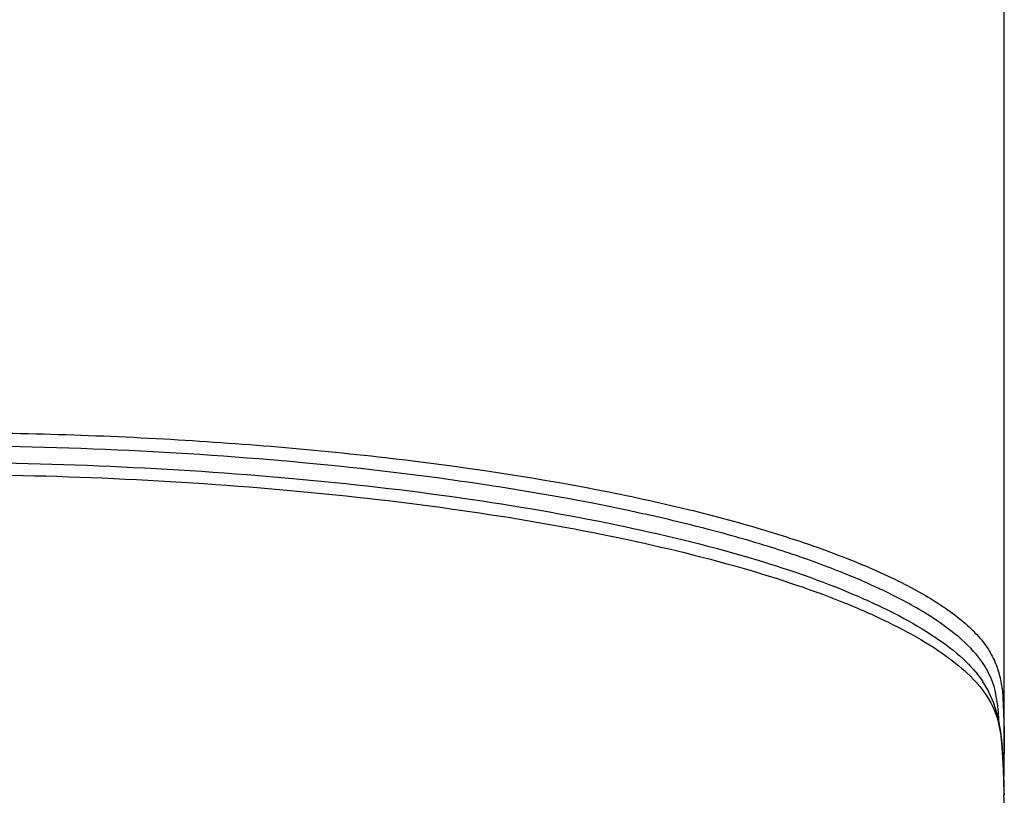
# Model space of a CAD drawing. Header units: millimetres. Extents: x 246 to 966, y 66 to 827.
# Tile 14 of 18: x 382 to 396, y 703 to 714. Entities that reach past the tile are written whole.
import ezdxf

# ---------------------------------------------------------------- set-up
doc = ezdxf.new("R2010")
doc.units = ezdxf.units.MM
doc.header["$LTSCALE"] = 65.395
doc.layers.get('0').update_dxf_attribs({"linetype": 'CONTINUOUS'})

msp = doc.modelspace()

# ---------------------------------------------------------------- linework, layer by layer
at = {"color": 7, "linetype": 'CONTINUOUS'}
for p, q in [((395.993, 703.215), (395.991, 787.456)), ((395.684, 704.257), (395.687, 704.253)), ((395.989, 702.65), (395.989, 702.649))]:
    msp.add_line(p, q, dxfattribs=at)
at = {"color": 9, "linetype": 'CONTINUOUS'}
for p, q in [((395.625, 704.203), (395.629, 704.199)), ((395.627, 704.203), (395.63, 704.199)), ((395.989, 702.649), (395.989, 702.642)), ((395.989, 702.649), (395.989, 702.642)), ((395.989, 702.649), (395.989, 702.642))]:
    msp.add_line(p, q, dxfattribs=at)
at = {"color": 7, "linetype": 'CONTINUOUS'}
for points in [[(395.989, 702.649), (395.985, 702.869), (395.976, 703.102), (395.964, 703.324), (395.943, 703.537), (395.906, 703.745), (395.846, 703.945), (395.761, 704.131), (395.687, 704.253)], [(395.986, 702.779), (395.988, 702.846), (395.991, 702.963), (395.992, 703.088), (395.993, 703.215)]]:
    msp.add_lwpolyline(points, dxfattribs=at)
at = {"color": 9, "linetype": 'CONTINUOUS'}
for centre, radius, start, end in [((394.74, 703.853), 1.154, 21.7503, 23.167), ((394.322, 703.09), 1.714, 39.3952, 40.2773), ((386.735, 702.547), 9.254, 359.322, 0.5868)]:
    msp.add_arc(centre, radius, start, end, dxfattribs=at)
for points, knots in [([(380.711, 707.771), (381.847, 707.771), (384.065, 707.711), (387.25, 707.446), (389.72, 707.081), (391.487, 706.701), (392.627, 706.394), (393.621, 706.06), (394.46, 705.704), (395.046, 705.378), (395.415, 705.101), (395.625, 704.899), (395.783, 704.694), (395.886, 704.482), (395.944, 704.271), (395.972, 704.097), (395.975, 703.957), (395.981, 703.819), (395.991, 703.577), (395.993, 703.369), (395.993, 703.23)], [0, 0, 0, 0, 0.198571, 0.387695, 0.55856, 0.634714, 0.703563, 0.764798, 0.818043, 0.862684, 0.881694, 0.898533, 0.91341, 0.926768, 0.939328, 0.951552, 0.957605, 0.963662, 0.975781, 1, 1, 1, 1]), ([(395.801, 704.307), (395.751, 704.424), (395.593, 704.666), (395.24, 704.983), (394.766, 705.294), (394.176, 705.595), (393.478, 705.885), (392.679, 706.159), (391.783, 706.413), (390.419, 706.735), (388.525, 707.072), (386.069, 707.363), (383.435, 707.54), (381.629, 707.581), (380.711, 707.582)], [0, 0, 0, 0, 0.024176, 0.053776, 0.089584, 0.131562, 0.179448, 0.232972, 0.291964, 0.356251, 0.498936, 0.657031, 0.825791, 1, 1, 1, 1]), ([(380.711, 707.349), (381.596, 707.348), (383.34, 707.31), (385.887, 707.144), (388.274, 706.873), (390.429, 706.504), (392.29, 706.058), (393.621, 705.604), (394.489, 705.197), (394.999, 704.901), (395.4, 704.599), (395.607, 704.372), (395.684, 704.257)], [0, 0, 0, 0, 0.170447, 0.335916, 0.491615, 0.633158, 0.756886, 0.860047, 0.903525, 0.941375, 0.973471, 1, 1, 1, 1]), ([(380.692, 707.178), (382.398, 707.178), (384.901, 707.077), (388.109, 706.72), (390.241, 706.366), (392.096, 705.933), (393.438, 705.498), (394.327, 705.11), (394.861, 704.825), (395.295, 704.533), (395.532, 704.314), (395.627, 704.203)], [0, 0, 0, 0, 0.330949, 0.485017, 0.625783, 0.749866, 0.854336, 0.898747, 0.937865, 0.971599, 1, 1, 1, 1]), ([(395.647, 704.179), (395.74, 704.065), (395.89, 703.823), (395.96, 703.419), (395.979, 703.034), (395.988, 702.778), (395.989, 702.649)], [0, 0, 0, 0, 0.275665, 0.519407, 0.758792, 1, 1, 1, 1]), ([(395.916, 703.708), (395.914, 703.756), (395.902, 703.95), (395.866, 704.145), (395.812, 704.281)], [0, 0, 0, 0, 0.245798, 1, 1, 1, 1])]:
    msp.add_open_spline(points, degree=3, knots=knots, dxfattribs=at)

doc.saveas('drawing.dxf')
